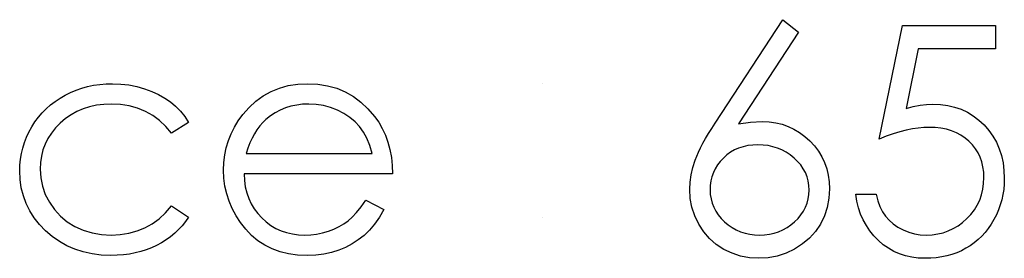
# Model space of a CAD drawing. Header units: inches. Extents: x 370 to 474, y 80 to 168.
# Tile 113 of 170: x 429.431 to 430.028, y 88.03 to 88.174. Entities that reach past the tile are written whole.
import ezdxf

# ---------------------------------------------------------------- set-up
doc = ezdxf.new("R2010")
doc.units = ezdxf.units.IN
doc.header["$LTSCALE"] = 0.5
doc.header["$MEASUREMENT"] = 0

msp = doc.modelspace()

# ---------------------------------------------------------------- linework, layer by layer
at = {"color": 7, "linetype": 'Continuous'}
for p, q in [((429.85242, 88.11157), (429.89355, 88.17445)), ((429.89355, 88.17445), (429.9031, 88.16697)), ((429.95185, 88.10202), (429.96598, 88.17092)), ((429.96598, 88.17092), (429.96598, 88.17092)), ((429.96598, 88.17092), (430.02251, 88.17092)), ((430.02251, 88.17092), (430.02251, 88.15679)), ((429.9031, 88.16697), (429.86669, 88.1113)), ((429.9031, 88.16697), (429.9031, 88.16697)), ((429.97567, 88.15679), (429.96822, 88.12054)), ((430.02251, 88.15679), (429.97567, 88.15679)), ((429.97567, 88.15679), (429.97567, 88.15679)), ((430.02251, 88.15679), (430.02251, 88.15679)), ((429.47191, 88.13385), (429.47555, 88.13462)), ((429.47555, 88.13462), (429.47928, 88.13515)), ((429.47928, 88.13515), (429.48312, 88.13548)), ((429.48312, 88.13548), (429.48707, 88.13559)), ((429.48707, 88.13559), (429.48707, 88.13559)), ((429.48707, 88.13559), (429.49201, 88.1354)), ((429.49201, 88.1354), (429.49689, 88.13482)), ((429.49689, 88.13482), (429.50167, 88.13388)), ((429.50167, 88.13388), (429.50636, 88.13252)), ((429.58823, 88.13294), (429.59361, 88.13443)), ((429.59361, 88.13443), (429.5993, 88.13528)), ((429.5993, 88.13528), (429.60532, 88.13559)), ((429.60532, 88.13559), (429.60532, 88.13559)), ((429.60532, 88.13559), (429.6115, 88.13528)), ((429.6115, 88.13528), (429.61738, 88.13435)), ((429.61738, 88.13435), (429.62293, 88.1328)), ((429.74781, 88.13559), (429.7478, 88.13559)), ((429.45516, 88.12684), (429.45828, 88.12866)), ((429.45828, 88.12866), (429.46153, 88.13029)), ((429.46153, 88.13029), (429.4649, 88.1317)), ((429.4649, 88.1317), (429.46835, 88.13288)), ((429.46835, 88.13288), (429.47191, 88.13385)), ((429.50636, 88.13252), (429.51083, 88.13087)), ((429.51083, 88.13087), (429.51497, 88.12899)), ((429.51497, 88.12899), (429.51873, 88.12687)), ((429.57393, 88.12504), (429.57838, 88.12825)), ((429.57838, 88.12825), (429.58315, 88.1309)), ((429.58315, 88.1309), (429.58823, 88.13294)), ((429.62293, 88.1328), (429.62815, 88.13065)), ((429.62815, 88.13065), (429.63306, 88.12786)), ((429.44679, 88.12038), (429.44939, 88.1227)), ((429.44939, 88.1227), (429.45217, 88.12485)), ((429.45217, 88.12485), (429.45516, 88.12684)), ((429.47727, 88.1225), (429.47313, 88.12159)), ((429.48163, 88.12303), (429.47727, 88.1225)), ((429.48615, 88.12322), (429.48163, 88.12303)), ((429.49181, 88.12295), (429.48615, 88.12322)), ((429.48615, 88.12322), (429.48615, 88.12322)), ((429.49714, 88.12212), (429.49181, 88.12295)), ((429.50219, 88.12074), (429.49714, 88.12212)), ((429.51873, 88.12687), (429.52215, 88.12452)), ((429.52215, 88.12452), (429.52527, 88.1219)), ((429.56979, 88.12121), (429.57393, 88.12504)), ((429.59867, 88.12264), (429.59521, 88.1219)), ((429.60225, 88.12308), (429.59867, 88.12264)), ((429.60595, 88.12322), (429.60225, 88.12308)), ((429.61048, 88.123), (429.60595, 88.12322)), ((429.60595, 88.12322), (429.60595, 88.12322)), ((429.6149, 88.12228), (429.61048, 88.123)), ((429.61923, 88.12112), (429.6149, 88.12228)), ((429.63306, 88.12786), (429.63764, 88.12444)), ((429.63764, 88.12444), (429.64192, 88.12041)), ((429.97261, 88.1217), (429.97677, 88.12256)), ((429.97677, 88.12256), (429.98072, 88.12306)), ((429.98072, 88.12306), (429.98445, 88.12322)), ((429.98445, 88.12322), (429.98445, 88.12322)), ((429.98445, 88.12322), (429.98906, 88.12303)), ((429.98906, 88.12303), (429.99347, 88.12242)), ((429.99347, 88.12242), (429.99767, 88.12143)), ((429.44207, 88.11522), (429.44434, 88.11789)), ((429.44434, 88.11789), (429.44679, 88.12038)), ((429.46186, 88.11674), (429.4585, 88.11442)), ((429.46542, 88.11872), (429.46186, 88.11674)), ((429.46918, 88.12035), (429.46542, 88.11872)), ((429.47313, 88.12159), (429.46918, 88.12035)), ((429.50694, 88.11881), (429.50219, 88.12074)), ((429.51136, 88.11632), (429.50694, 88.11881)), ((429.51547, 88.11329), (429.51136, 88.11632)), ((429.52527, 88.1219), (429.52814, 88.11894)), ((429.52814, 88.11894), (429.53079, 88.11563)), ((429.56325, 88.11306), (429.56596, 88.11682)), ((429.56596, 88.11682), (429.56979, 88.12121)), ((429.56596, 88.11682), (429.56596, 88.11682)), ((429.58279, 88.11599), (429.58001, 88.11378)), ((429.58569, 88.11792), (429.58279, 88.11599)), ((429.58873, 88.11952), (429.58569, 88.11792)), ((429.59193, 88.12088), (429.58873, 88.11952)), ((429.59521, 88.1219), (429.59193, 88.12088)), ((429.62343, 88.11947), (429.61923, 88.12112)), ((429.62737, 88.11745), (429.62343, 88.11947)), ((429.63091, 88.11513), (429.62737, 88.11745)), ((429.64192, 88.12041), (429.64587, 88.11577)), ((429.96822, 88.12054), (429.97261, 88.1217)), ((429.96822, 88.12054), (429.96822, 88.12054)), ((429.99767, 88.12143), (430.00167, 88.12005)), ((430.00167, 88.12005), (430.00545, 88.11828)), ((430.00545, 88.11828), (430.00901, 88.1161)), ((430.00901, 88.1161), (430.01238, 88.11353)), ((429.43804, 88.10939), (429.43997, 88.1124)), ((429.43997, 88.1124), (429.44207, 88.11522)), ((429.45532, 88.11171), (429.45245, 88.10876)), ((429.4585, 88.11442), (429.45532, 88.11171)), ((429.51931, 88.1097), (429.51547, 88.11329)), ((429.53316, 88.11199), (429.52281, 88.10556)), ((429.53079, 88.11563), (429.53316, 88.11199)), ((429.56088, 88.10917), (429.56325, 88.11306)), ((429.57807, 88.11196), (429.57628, 88.10992)), ((429.58001, 88.11378), (429.57807, 88.11196)), ((429.58001, 88.11378), (429.58001, 88.11378)), ((429.63405, 88.11251), (429.63091, 88.11513)), ((429.63676, 88.10959), (429.63405, 88.11251)), ((429.64587, 88.11577), (429.64587, 88.11577)), ((429.64587, 88.11577), (429.64841, 88.11215)), ((429.64841, 88.11215), (429.65059, 88.10834)), ((429.85035, 88.10837), (429.85242, 88.11157)), ((429.85242, 88.11157), (429.85242, 88.11157)), ((429.86669, 88.1113), (429.87398, 88.11229)), ((429.86669, 88.1113), (429.86669, 88.1113)), ((429.87398, 88.11229), (429.88096, 88.11262)), ((429.88096, 88.11262), (429.88096, 88.11262)), ((429.88096, 88.11262), (429.88516, 88.11243)), ((429.88516, 88.11243), (429.88916, 88.11188)), ((429.88916, 88.11188), (429.89303, 88.11097)), ((429.89303, 88.11097), (429.89672, 88.10967)), ((430.01238, 88.11353), (430.01556, 88.11055)), ((430.01556, 88.11055), (430.01843, 88.10727)), ((429.43484, 88.1031), (429.43633, 88.10627)), ((429.43633, 88.10627), (429.43804, 88.10939)), ((429.44997, 88.10564), (429.44784, 88.10238)), ((429.45245, 88.10876), (429.44997, 88.10564)), ((429.52281, 88.10556), (429.51931, 88.1097)), ((429.52281, 88.10556), (429.52281, 88.10556)), ((429.55726, 88.10103), (429.55889, 88.10517)), ((429.55889, 88.10517), (429.56088, 88.10917)), ((429.57305, 88.10523), (429.57161, 88.10252)), ((429.5746, 88.10768), (429.57305, 88.10523)), ((429.57628, 88.10992), (429.5746, 88.10768)), ((429.63913, 88.10627), (429.63676, 88.10959)), ((429.6412, 88.10244), (429.63913, 88.10627)), ((429.65059, 88.10834), (429.65246, 88.10429)), ((429.65246, 88.10429), (429.65398, 88.10004)), ((429.84668, 88.10233), (429.84842, 88.10528)), ((429.84842, 88.10528), (429.85035, 88.10837)), ((429.89672, 88.10967), (429.90026, 88.10801)), ((429.90026, 88.10801), (429.90365, 88.106)), ((429.90365, 88.106), (429.90685, 88.1036)), ((429.96043, 88.10511), (429.95624, 88.10368)), ((429.96449, 88.10633), (429.96043, 88.10511)), ((429.96835, 88.10732), (429.96449, 88.10633)), ((429.97208, 88.1081), (429.96835, 88.10732)), ((429.97561, 88.10865), (429.97208, 88.1081)), ((429.97901, 88.10898), (429.97561, 88.10865)), ((429.98221, 88.10909), (429.97901, 88.10898)), ((429.98591, 88.10895), (429.98221, 88.10909)), ((429.98221, 88.10909), (429.98221, 88.10909)), ((429.98939, 88.10857), (429.98591, 88.10895)), ((429.9927, 88.1079), (429.98939, 88.10857)), ((429.99582, 88.10699), (429.9927, 88.1079)), ((429.99875, 88.10578), (429.99582, 88.10699)), ((430.00148, 88.10434), (429.99875, 88.10578)), ((430.00405, 88.10263), (430.00148, 88.10434)), ((430.01843, 88.10727), (430.02091, 88.10379)), ((429.43255, 88.09653), (429.43357, 88.09984)), ((429.43357, 88.09984), (429.43484, 88.1031)), ((429.44613, 88.09896), (429.44478, 88.0954)), ((429.44784, 88.10238), (429.44613, 88.09896)), ((429.55599, 88.09675), (429.55726, 88.10103)), ((429.57029, 88.09962), (429.5691, 88.09653)), ((429.57161, 88.10252), (429.57029, 88.09962)), ((429.643, 88.09808), (429.6412, 88.10244)), ((429.64446, 88.09319), (429.643, 88.09808)), ((429.65398, 88.10004), (429.6552, 88.09556)), ((429.84367, 88.09672), (429.84508, 88.09946)), ((429.84508, 88.09946), (429.84668, 88.10233)), ((429.87522, 88.09835), (429.87221, 88.09799)), ((429.87837, 88.09849), (429.87522, 88.09835)), ((429.88152, 88.09835), (429.87837, 88.09849)), ((429.88458, 88.09799), (429.88152, 88.09835)), ((429.90685, 88.1036), (429.90992, 88.10084)), ((429.90992, 88.10084), (429.91271, 88.0978)), ((429.95624, 88.10368), (429.95185, 88.10202)), ((429.95185, 88.10202), (429.95185, 88.10202)), ((430.00639, 88.10064), (430.00405, 88.10263)), ((430.00852, 88.09846), (430.00639, 88.10064)), ((430.01037, 88.09612), (430.00852, 88.09846)), ((430.02091, 88.10379), (430.02304, 88.10006)), ((430.02304, 88.10006), (430.02475, 88.09614)), ((429.43117, 88.08971), (429.43172, 88.09316)), ((429.43172, 88.09316), (429.43255, 88.09653)), ((429.44478, 88.0954), (429.44384, 88.09167)), ((429.55456, 88.08783), (429.55508, 88.09236)), ((429.55508, 88.09236), (429.55599, 88.09675)), ((429.5691, 88.09653), (429.56803, 88.09319)), ((429.56803, 88.09319), (429.56803, 88.09319)), ((429.56803, 88.09319), (429.64446, 88.09319)), ((429.6552, 88.09556), (429.65608, 88.09087)), ((429.84132, 88.09162), (429.8424, 88.09413)), ((429.8424, 88.09413), (429.84367, 88.09672)), ((429.85952, 88.09236), (429.85742, 88.09048)), ((429.86175, 88.09399), (429.85952, 88.09236)), ((429.86415, 88.09537), (429.86175, 88.09399)), ((429.86669, 88.0965), (429.86415, 88.09537)), ((429.86937, 88.09736), (429.86669, 88.0965)), ((429.87221, 88.09799), (429.86937, 88.09736)), ((429.88748, 88.09736), (429.88458, 88.09799)), ((429.89029, 88.0965), (429.88748, 88.09736)), ((429.89297, 88.09537), (429.89029, 88.0965)), ((429.89557, 88.09399), (429.89297, 88.09537)), ((429.89799, 88.09236), (429.89557, 88.09399)), ((429.90034, 88.09048), (429.89799, 88.09236)), ((429.91271, 88.0978), (429.91514, 88.0946)), ((429.91514, 88.0946), (429.91718, 88.09123)), ((430.01191, 88.0936), (430.01037, 88.09612)), ((430.01318, 88.09093), (430.01191, 88.0936)), ((430.02475, 88.09614), (430.0261, 88.09198)), ((429.4307, 88.08265), (429.43081, 88.08621)), ((429.43081, 88.08621), (429.43117, 88.08971)), ((429.44326, 88.08778), (429.44307, 88.08375)), ((429.44384, 88.09167), (429.44326, 88.08778)), ((429.55436, 88.0832), (429.55456, 88.08783)), ((429.65608, 88.09087), (429.6566, 88.08596)), ((429.83892, 88.08466), (429.84039, 88.08924)), ((429.84039, 88.08924), (429.84132, 88.09162)), ((429.85391, 88.08626), (429.85253, 88.084)), ((429.85554, 88.08844), (429.85391, 88.08626)), ((429.85742, 88.09048), (429.85554, 88.08844)), ((429.90247, 88.08844), (429.90034, 88.09048)), ((429.90432, 88.08626), (429.90247, 88.08844)), ((429.90589, 88.084), (429.90432, 88.08626)), ((429.91718, 88.09123), (429.91883, 88.0877)), ((429.91883, 88.0877), (429.92013, 88.08397)), ((430.01418, 88.08811), (430.01318, 88.09093)), ((430.01489, 88.08513), (430.01418, 88.08811)), ((430.0261, 88.09198), (430.02704, 88.08759)), ((430.02704, 88.08759), (430.02762, 88.08298)), ((429.43095, 88.0774), (429.4307, 88.08265)), ((429.4307, 88.08265), (429.4307, 88.08265)), ((429.44307, 88.08375), (429.44307, 88.08375)), ((429.44307, 88.08375), (429.44342, 88.07848)), ((429.55458, 88.07826), (429.55436, 88.0832)), ((429.55436, 88.0832), (429.55436, 88.0832)), ((429.65683, 88.08082), (429.56673, 88.08082)), ((429.56673, 88.08082), (429.56673, 88.08082)), ((429.56673, 88.08082), (429.56698, 88.07685)), ((429.6566, 88.08596), (429.65683, 88.08082)), ((429.65683, 88.08082), (429.65683, 88.08082)), ((429.83724, 88.0758), (429.83787, 88.08019)), ((429.83787, 88.08019), (429.83892, 88.08466)), ((429.8514, 88.08162), (429.85052, 88.07914)), ((429.85253, 88.084), (429.8514, 88.08162)), ((429.90719, 88.08162), (429.90589, 88.084)), ((429.90818, 88.07914), (429.90719, 88.08162)), ((429.92013, 88.08397), (429.92107, 88.08008)), ((430.01531, 88.08198), (430.01489, 88.08513)), ((430.01545, 88.07867), (430.01531, 88.08198)), ((430.02762, 88.08298), (430.02781, 88.07815)), ((429.43169, 88.07235), (429.43095, 88.0774)), ((429.44342, 88.07848), (429.44447, 88.07337)), ((429.55519, 88.07343), (429.55458, 88.07826)), ((429.56698, 88.07685), (429.56753, 88.07304)), ((429.83702, 88.07155), (429.83724, 88.0758)), ((429.84988, 88.07655), (429.84952, 88.07387)), ((429.85052, 88.07914), (429.84988, 88.07655)), ((429.90887, 88.07655), (429.90818, 88.07914)), ((429.90931, 88.07387), (429.90887, 88.07655)), ((429.92107, 88.08008), (429.92162, 88.07602)), ((429.92162, 88.07602), (429.92182, 88.0718)), ((430.01481, 88.07149), (430.01528, 88.075)), ((430.01528, 88.075), (430.01545, 88.07867)), ((430.01545, 88.07867), (430.01545, 88.07867)), ((430.0277, 88.07478), (430.02743, 88.07147)), ((430.02781, 88.07815), (430.0277, 88.07478)), ((430.02781, 88.07815), (430.02781, 88.07815)), ((429.43291, 88.06752), (429.43169, 88.07235)), ((429.44447, 88.07337), (429.44624, 88.0684)), ((429.44624, 88.0684), (429.4487, 88.0636)), ((429.55624, 88.06876), (429.55519, 88.07343)), ((429.55773, 88.06421), (429.55624, 88.06876)), ((429.56753, 88.07304), (429.56841, 88.06942)), ((429.56841, 88.06942), (429.56963, 88.066)), ((429.83738, 88.066), (429.83702, 88.07155)), ((429.83702, 88.07155), (429.83702, 88.07155)), ((429.84952, 88.07387), (429.84939, 88.07105)), ((429.84939, 88.07105), (429.84939, 88.07105)), ((429.84939, 88.07105), (429.84952, 88.06826)), ((429.84952, 88.06826), (429.84994, 88.06561)), ((429.9089, 88.06561), (429.90931, 88.06826)), ((429.90945, 88.07105), (429.90931, 88.07387)), ((429.90931, 88.06826), (429.90945, 88.07105)), ((429.90945, 88.07105), (429.90945, 88.07105)), ((429.92182, 88.0718), (429.92148, 88.06603)), ((429.92182, 88.0718), (429.92182, 88.0718)), ((429.93843, 88.06426), (429.93772, 88.06846)), ((429.93772, 88.06846), (429.93772, 88.06846)), ((429.93772, 88.06846), (429.95008, 88.06846)), ((429.95008, 88.06846), (429.95008, 88.06846)), ((429.95008, 88.06846), (429.95108, 88.06454)), ((430.01401, 88.06815), (430.01481, 88.07149)), ((430.02693, 88.06824), (430.02624, 88.06506)), ((430.02743, 88.07147), (430.02693, 88.06824)), ((429.43465, 88.06285), (429.43291, 88.06752)), ((429.43685, 88.05841), (429.43465, 88.06285)), ((429.4487, 88.0636), (429.45179, 88.05916)), ((429.55961, 88.05976), (429.55773, 88.06421)), ((429.56963, 88.066), (429.57112, 88.06277)), ((429.57112, 88.06277), (429.57294, 88.05971)), ((429.63772, 88.06087), (429.64054, 88.06492)), ((429.64054, 88.06492), (429.65153, 88.05916)), ((429.8384, 88.06062), (429.83738, 88.066)), ((429.84994, 88.06561), (429.85063, 88.06302)), ((429.85063, 88.06302), (429.85159, 88.06056)), ((429.90724, 88.06056), (429.90821, 88.06302)), ((429.90821, 88.06302), (429.9089, 88.06561)), ((429.92148, 88.06603), (429.92044, 88.06054)), ((429.93943, 88.06026), (429.93843, 88.06426)), ((429.95108, 88.06454), (429.95235, 88.06103)), ((430.01142, 88.06192), (430.01288, 88.06495)), ((430.01288, 88.06495), (430.01401, 88.06815)), ((430.02624, 88.06506), (430.02536, 88.06197)), ((429.43956, 88.05419), (429.43685, 88.05841)), ((429.45179, 88.05916), (429.4554, 88.05521)), ((429.51519, 88.05366), (429.51914, 88.05725)), ((429.51914, 88.05725), (429.52281, 88.06139)), ((429.52281, 88.06139), (429.52281, 88.06139)), ((429.52281, 88.06139), (429.53316, 88.0546)), ((429.5619, 88.05546), (429.55961, 88.05976)), ((429.57294, 88.05971), (429.57509, 88.05684)), ((429.57509, 88.05684), (429.57755, 88.05413)), ((429.63237, 88.05457), (429.63499, 88.05744)), ((429.63499, 88.05744), (429.63772, 88.06087)), ((429.65153, 88.05916), (429.64882, 88.05455)), ((429.65153, 88.05916), (429.65153, 88.05916)), ((429.84014, 88.05543), (429.8384, 88.06062)), ((429.85159, 88.06056), (429.85281, 88.05819)), ((429.85281, 88.05819), (429.85433, 88.05595)), ((429.90451, 88.05595), (429.906, 88.05819)), ((429.906, 88.05819), (429.90724, 88.06056)), ((429.92044, 88.06054), (429.91872, 88.05535)), ((429.9407, 88.05645), (429.93943, 88.06026)), ((429.94227, 88.05286), (429.9407, 88.05645)), ((429.95235, 88.06103), (429.95392, 88.05789)), ((429.95392, 88.05789), (429.95577, 88.05513)), ((430.00515, 88.05372), (430.00755, 88.05628)), ((430.00755, 88.05628), (430.00965, 88.05902)), ((430.00965, 88.05902), (430.01142, 88.06192)), ((430.02428, 88.05896), (430.02298, 88.05601)), ((430.02536, 88.06197), (430.02428, 88.05896)), ((429.44273, 88.05013), (429.43956, 88.05419)), ((429.4554, 88.05521), (429.45952, 88.05181)), ((429.45952, 88.05181), (429.46418, 88.04894)), ((429.50658, 88.04814), (429.51102, 88.05063)), ((429.51102, 88.05063), (429.51519, 88.05366)), ((429.53129, 88.05192), (429.52924, 88.04938)), ((429.53316, 88.0546), (429.53129, 88.05192)), ((429.53316, 88.0546), (429.53316, 88.0546)), ((429.56463, 88.05129), (429.5619, 88.05546)), ((429.56778, 88.04726), (429.56463, 88.05129)), ((429.57755, 88.05413), (429.58025, 88.0517)), ((429.58025, 88.0517), (429.5831, 88.04958)), ((429.62442, 88.04883), (429.62726, 88.05049)), ((429.62726, 88.05049), (429.62986, 88.05234)), ((429.62986, 88.05234), (429.63237, 88.05457)), ((429.64592, 88.05041), (429.64283, 88.04671)), ((429.64882, 88.05455), (429.64592, 88.05041)), ((429.74781, 88.05432), (429.7478, 88.05432)), ((429.84254, 88.05038), (429.84014, 88.05543)), ((429.84555, 88.04571), (429.84254, 88.05038)), ((429.85433, 88.05595), (429.85609, 88.05377)), ((429.85609, 88.05377), (429.85816, 88.05173)), ((429.85816, 88.05173), (429.86043, 88.04985)), ((429.89838, 88.04985), (429.90064, 88.05173)), ((429.90064, 88.05173), (429.90271, 88.05377)), ((429.90271, 88.05377), (429.90451, 88.05595)), ((429.9163, 88.05041), (429.91326, 88.04588)), ((429.91872, 88.05535), (429.9163, 88.05041)), ((429.94415, 88.04944), (429.94227, 88.05286)), ((429.95577, 88.05513), (429.95795, 88.0527)), ((429.95795, 88.0527), (429.96046, 88.05052)), ((429.96046, 88.05052), (429.9633, 88.04856)), ((429.99974, 88.04936), (430.0025, 88.05137)), ((430.0025, 88.05137), (430.00515, 88.05372)), ((430.01989, 88.05035), (430.0181, 88.04776)), ((430.02152, 88.05311), (430.01989, 88.05035)), ((430.02298, 88.05601), (430.02152, 88.05311)), ((429.44643, 88.04629), (429.44273, 88.05013)), ((429.45049, 88.04279), (429.44643, 88.04629)), ((429.46418, 88.04894), (429.46926, 88.04665)), ((429.46926, 88.04665), (429.47462, 88.04502)), ((429.47462, 88.04502), (429.48027, 88.04406)), ((429.4917, 88.044), (429.49692, 88.04483)), ((429.49692, 88.04483), (429.50186, 88.04621)), ((429.50186, 88.04621), (429.50658, 88.04814)), ((429.52469, 88.0448), (429.5222, 88.04273)), ((429.52703, 88.04701), (429.52469, 88.0448)), ((429.52924, 88.04938), (429.52703, 88.04701)), ((429.57128, 88.04353), (429.56778, 88.04726)), ((429.5831, 88.04958), (429.58611, 88.04778)), ((429.58611, 88.04778), (429.58928, 88.04632)), ((429.58928, 88.04632), (429.59259, 88.04519)), ((429.59259, 88.04519), (429.59607, 88.04439)), ((429.59607, 88.04439), (429.59969, 88.04389)), ((429.60717, 88.04386), (429.61078, 88.0443)), ((429.61078, 88.0443), (429.61437, 88.04505)), ((429.61437, 88.04505), (429.6179, 88.04607)), ((429.6179, 88.04607), (429.6213, 88.04734)), ((429.6213, 88.04734), (429.62442, 88.04883)), ((429.64283, 88.04671), (429.63952, 88.0435)), ((429.84911, 88.0416), (429.84555, 88.04571)), ((429.86043, 88.04985), (429.8628, 88.04822)), ((429.8628, 88.04822), (429.86528, 88.04684)), ((429.86528, 88.04684), (429.86788, 88.04574)), ((429.86788, 88.04574), (429.87058, 88.04486)), ((429.87058, 88.04486), (429.87343, 88.04422)), ((429.88541, 88.04422), (429.88825, 88.04486)), ((429.88825, 88.04486), (429.89096, 88.04574)), ((429.89096, 88.04574), (429.89355, 88.04684)), ((429.89355, 88.04684), (429.89603, 88.04822)), ((429.89603, 88.04822), (429.89838, 88.04985)), ((429.91326, 88.04588), (429.90962, 88.04185)), ((429.9463, 88.04624), (429.94415, 88.04944)), ((429.94873, 88.04323), (429.9463, 88.04624)), ((429.9633, 88.04856), (429.96648, 88.04687)), ((429.96648, 88.04687), (429.96985, 88.04549)), ((429.96985, 88.04549), (429.97332, 88.04453)), ((429.97332, 88.04453), (429.97686, 88.04392)), ((429.98401, 88.04389), (429.9874, 88.04436)), ((429.9874, 88.04436), (429.99069, 88.04513)), ((429.99069, 88.04513), (429.99383, 88.04624)), ((429.99383, 88.04624), (429.99684, 88.04762)), ((429.99684, 88.04762), (429.99974, 88.04936)), ((430.01619, 88.04533), (430.01415, 88.04306)), ((430.0181, 88.04776), (430.01619, 88.04533)), ((429.4548, 88.03975), (429.45049, 88.04279)), ((429.45938, 88.03718), (429.4548, 88.03975)), ((429.48027, 88.04406), (429.48624, 88.04373)), ((429.48624, 88.04373), (429.4917, 88.044)), ((429.48624, 88.04373), (429.48624, 88.04373)), ((429.51671, 88.03906), (429.51376, 88.03746)), ((429.51953, 88.04083), (429.51671, 88.03906)), ((429.5222, 88.04273), (429.51953, 88.04083)), ((429.57515, 88.0403), (429.57128, 88.04353)), ((429.57932, 88.03757), (429.57515, 88.0403)), ((429.59969, 88.04389), (429.60347, 88.04373)), ((429.60347, 88.04373), (429.60717, 88.04386)), ((429.60347, 88.04373), (429.60347, 88.04373)), ((429.63601, 88.04072), (429.63231, 88.03829)), ((429.63952, 88.0435), (429.63601, 88.04072)), ((429.85317, 88.03804), (429.84911, 88.0416)), ((429.87343, 88.04422), (429.87635, 88.04386)), ((429.87635, 88.04386), (429.87942, 88.04373)), ((429.87942, 88.04373), (429.88248, 88.04386)), ((429.87942, 88.04373), (429.87942, 88.04373)), ((429.88248, 88.04386), (429.88541, 88.04422)), ((429.90962, 88.04185), (429.90542, 88.03829)), ((429.95146, 88.04041), (429.94873, 88.04323)), ((429.95442, 88.03787), (429.95146, 88.04041)), ((429.97686, 88.04392), (429.98047, 88.04373)), ((429.98047, 88.04373), (429.98401, 88.04389)), ((429.98047, 88.04373), (429.98047, 88.04373)), ((430.00959, 88.03903), (430.00714, 88.03727)), ((430.01194, 88.04096), (430.00959, 88.03903)), ((430.01415, 88.04306), (430.01194, 88.04096)), ((429.46421, 88.03509), (429.45938, 88.03718)), ((429.46929, 88.03346), (429.46421, 88.03509)), ((429.47462, 88.0323), (429.46929, 88.03346)), ((429.50076, 88.03288), (429.49725, 88.03221)), ((429.50418, 88.03373), (429.50076, 88.03288)), ((429.50746, 88.03478), (429.50418, 88.03373)), ((429.51067, 88.03602), (429.50746, 88.03478)), ((429.51376, 88.03746), (429.51067, 88.03602)), ((429.58379, 88.03533), (429.57932, 88.03757)), ((429.58862, 88.03359), (429.58379, 88.03533)), ((429.59375, 88.03235), (429.58862, 88.03359)), ((429.59922, 88.03161), (429.59375, 88.03235)), ((429.61984, 88.0331), (429.61517, 88.03213)), ((429.62423, 88.03445), (429.61984, 88.0331)), ((429.62837, 88.03619), (429.62423, 88.03445)), ((429.63231, 88.03829), (429.62837, 88.03619)), ((429.85775, 88.03503), (429.85317, 88.03804)), ((429.86269, 88.03266), (429.85775, 88.03503)), ((429.86785, 88.03094), (429.86269, 88.03266)), ((429.89545, 88.03277), (429.89007, 88.031)), ((429.90062, 88.03522), (429.89545, 88.03277)), ((429.90542, 88.03829), (429.90062, 88.03522)), ((429.95756, 88.03569), (429.95442, 88.03787)), ((429.96085, 88.03382), (429.95756, 88.03569)), ((429.9643, 88.0323), (429.96085, 88.03382)), ((429.99894, 88.03301), (429.99601, 88.03197)), ((430.00178, 88.03423), (429.99894, 88.03301)), ((430.00452, 88.03566), (430.00178, 88.03423)), ((430.00714, 88.03727), (430.00452, 88.03566)), ((429.48019, 88.03158), (429.47462, 88.0323)), ((429.48604, 88.03136), (429.48019, 88.03158)), ((429.48988, 88.03144), (429.48604, 88.03136)), ((429.48604, 88.03136), (429.48604, 88.03136)), ((429.49361, 88.03175), (429.48988, 88.03144)), ((429.49725, 88.03221), (429.49361, 88.03175)), ((429.60501, 88.03136), (429.59922, 88.03161)), ((429.61023, 88.03155), (429.60501, 88.03136)), ((429.60501, 88.03136), (429.60501, 88.03136)), ((429.61517, 88.03213), (429.61023, 88.03155)), ((429.87321, 88.02992), (429.86785, 88.03094)), ((429.87875, 88.02959), (429.87321, 88.02992)), ((429.88452, 88.02995), (429.87875, 88.02959)), ((429.87875, 88.02959), (429.87875, 88.02959)), ((429.89007, 88.031), (429.88452, 88.02995)), ((429.96791, 88.03111), (429.9643, 88.0323)), ((429.97169, 88.03028), (429.96791, 88.03111)), ((429.97564, 88.02976), (429.97169, 88.03028)), ((429.97976, 88.02959), (429.97564, 88.02976)), ((429.98321, 88.02968), (429.97976, 88.02959)), ((429.97976, 88.02959), (429.97976, 88.02959)), ((429.98657, 88.02998), (429.98321, 88.02968)), ((429.98983, 88.03045), (429.98657, 88.02998)), ((429.99298, 88.03111), (429.98983, 88.03045)), ((429.99601, 88.03197), (429.99298, 88.03111))]:
    msp.add_line(p, q, dxfattribs=at)

doc.saveas('drawing.dxf')
